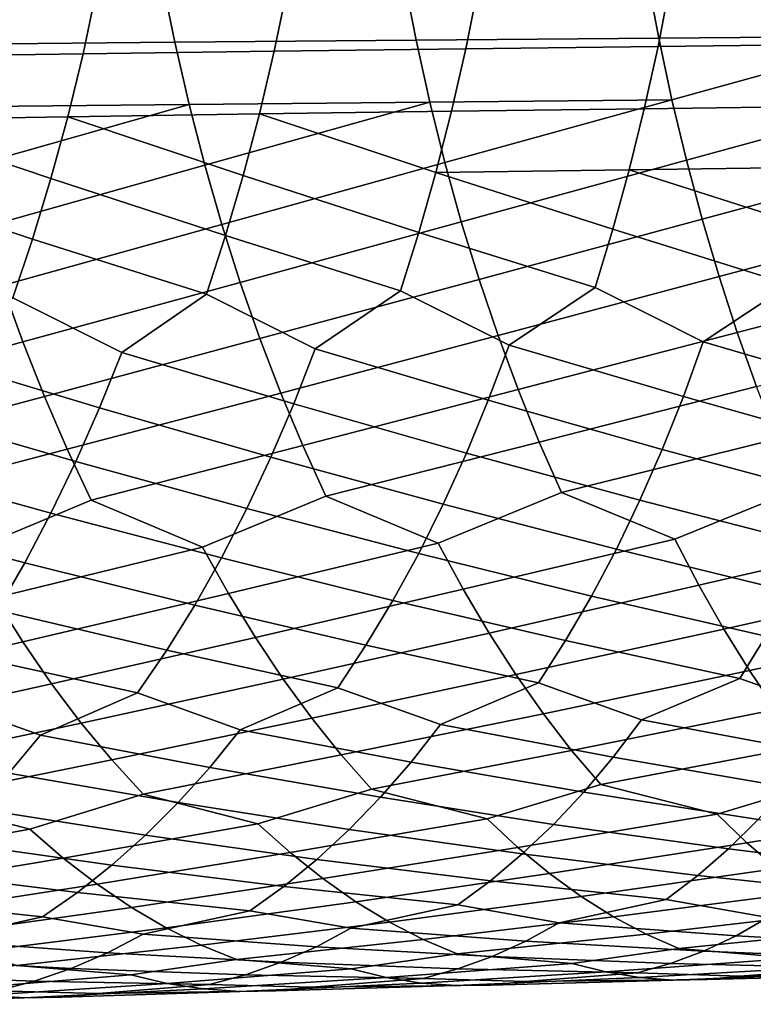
# Model space of a CAD drawing. Header units: metres. Extents: x -166 to 33, y -71 to 34.
# Tile 59 of 256: x -74.91 to -69.29, y -11.91 to -4.37. Entities that reach past the tile are written whole.
import ezdxf

# ---------------------------------------------------------------- set-up
doc = ezdxf.new("R2010")
doc.units = ezdxf.units.M
doc.layers.add('solid_12208131', color=7, linetype='CONTINUOUS')

msp = doc.modelspace()

# ---------------------------------------------------------------- linework, layer by layer
at = {"layer": 'solid_12208131'}
for points in [[(-73.722183, -4.538926, 259.479919), (-73.8209, -4.053721, 259.62674), (-75.665459, -4.069534, 259.282776), (-75.563194, -4.556586, 259.137207)], [(-71.87191, -4.522408, 259.78894), (-71.967003, -4.038929, 259.937042), (-73.8209, -4.053721, 259.62674), (-73.722183, -4.538926, 259.479919)], [(-70.012535, -4.507055, 260.063141), (-70.103935, -4.025177, 260.212524), (-71.967003, -4.038929, 259.937042), (-71.87191, -4.522408, 259.78894)], [(-68.144211, -4.492887, 260.301422), (-68.231827, -4.012482, 260.452057), (-70.103935, -4.025177, 260.212524), (-70.012535, -4.507055, 260.063141)], [(-68.453606, -4.070529, 241.539902), (-68.543083, -4.554416, 241.687347), (-70.017769, -4.570964, 241.371567), (-69.924438, -4.085272, 241.225525)], [(-74.321526, -4.135597, 240.094696), (-74.425926, -4.627431, 240.236496), (-75.888786, -4.648459, 239.79808), (-75.780846, -4.154344, 239.6577)], [(-72.858826, -4.117824, 240.502167), (-72.95961, -4.607492, 240.645386), (-74.425926, -4.627431, 240.236496), (-74.321526, -4.135597, 240.094696)], [(-71.393013, -4.101043, 240.879364), (-71.490105, -4.588663, 241.023987), (-72.95961, -4.607492, 240.645386), (-72.858826, -4.117824, 240.502167)], [(-69.924438, -4.085272, 241.225525), (-70.017769, -4.570964, 241.371567), (-71.490105, -4.588663, 241.023987), (-71.393013, -4.101043, 240.879364)], [(-71.766533, -4.996739, 259.623962), (-71.87191, -4.522408, 259.78894), (-73.722183, -4.538926, 259.479919), (-73.612762, -5.014933, 259.316345)], [(-69.911278, -4.979832, 259.896759), (-70.012535, -4.507055, 260.063141), (-71.87191, -4.522408, 259.78894), (-71.766533, -4.996739, 259.623962)], [(-69.911278, -4.979832, 259.896759), (-68.144211, -4.492887, 260.301422), (-70.012535, -4.507055, 260.063141)], [(-69.800407, -5.442622, 259.713806), (-68.047157, -4.964233, 260.133636), (-68.144211, -4.492887, 260.301422), (-69.911278, -4.979832, 259.896759)], [(-73.612762, -5.014933, 259.316345), (-73.722183, -4.538926, 259.479919), (-75.563194, -4.556586, 259.137207), (-75.449821, -5.034389, 258.975067)], [(-71.490105, -4.588663, 241.023987), (-71.599854, -5.067476, 241.184448), (-73.073456, -5.088336, 240.80423), (-72.95961, -4.607492, 240.645386)], [(-70.017769, -4.570964, 241.371567), (-70.123322, -5.047864, 241.533615), (-71.599854, -5.067476, 241.184448), (-71.490105, -4.588663, 241.023987)], [(-68.543083, -4.554416, 241.687347), (-68.644348, -5.029523, 241.850983), (-70.123322, -5.047864, 241.533615), (-70.017769, -4.570964, 241.371567)], [(-74.425926, -4.627431, 240.236496), (-74.5438, -5.110421, 240.393723), (-76.010605, -5.133708, 239.95369), (-75.888786, -4.648459, 239.79808)], [(-72.95961, -4.607492, 240.645386), (-73.073456, -5.088336, 240.80423), (-74.5438, -5.110421, 240.393723), (-74.425926, -4.627431, 240.236496)], [(-69.680206, -5.894565, 259.51474), (-67.940918, -5.425641, 259.949158), (-68.047157, -4.964233, 260.133636), (-69.800407, -5.442622, 259.713806)], [(-75.325623, -5.502048, 258.796753), (-73.612762, -5.014933, 259.316345), (-75.449821, -5.034389, 258.975067)], [(-75.19091, -5.958687, 258.602692), (-73.49292, -5.48085, 259.136505), (-73.612762, -5.014933, 259.316345), (-75.325623, -5.502048, 258.796753)], [(-73.49292, -5.48085, 259.136505), (-71.766533, -4.996739, 259.623962), (-73.612762, -5.014933, 259.316345)], [(-73.362946, -5.935809, 258.940765), (-71.651131, -5.461033, 259.442566), (-71.766533, -4.996739, 259.623962), (-73.49292, -5.48085, 259.136505)], [(-71.651131, -5.461033, 259.442566), (-69.911278, -4.979832, 259.896759), (-71.766533, -4.996739, 259.623962)], [(-70.123322, -5.047864, 241.533615), (-70.239044, -5.515097, 241.71167), (-71.720177, -5.536602, 241.360748), (-71.599854, -5.067476, 241.184448)], [(-71.525986, -5.914426, 259.245148), (-69.800407, -5.442622, 259.713806), (-69.911278, -4.979832, 259.896759), (-71.651131, -5.461033, 259.442566)], [(-68.644348, -5.029523, 241.850983), (-68.755371, -5.494979, 242.030762), (-70.239044, -5.515097, 241.71167), (-70.123322, -5.047864, 241.533615)], [(-76.010605, -5.133708, 239.95369), (-74.5438, -5.110421, 240.393723), (-74.673042, -5.58368, 240.566513)], [(-74.5438, -5.110421, 240.393723), (-73.198288, -5.559472, 240.978775), (-73.3339, -6.020055, 241.16861), (-74.673042, -5.58368, 240.566513)], [(-74.5438, -5.110421, 240.393723), (-73.073456, -5.088336, 240.80423), (-73.198288, -5.559472, 240.978775)], [(-73.073456, -5.088336, 240.80423), (-71.720177, -5.536602, 241.360748), (-71.850906, -5.9952, 241.552475), (-73.198288, -5.559472, 240.978775)], [(-73.073456, -5.088336, 240.80423), (-71.599854, -5.067476, 241.184448), (-71.720177, -5.536602, 241.360748)], [(-76.010605, -5.133708, 239.95369), (-74.673042, -5.58368, 240.566513), (-74.813446, -6.04636, 240.75444), (-76.144173, -5.609202, 240.124725)], [(-69.549568, -6.334786, 259.30014), (-67.825752, -5.876254, 259.748413), (-67.940918, -5.425641, 259.949158), (-69.680206, -5.894565, 259.51474)], [(-75.044594, -6.403417, 258.393616), (-73.362946, -5.935809, 258.940765), (-73.49292, -5.48085, 259.136505), (-75.19091, -5.958687, 258.602692)], [(-73.221748, -6.378923, 258.729828), (-71.525986, -5.914426, 259.245148), (-71.651131, -5.461033, 259.442566), (-73.362946, -5.935809, 258.940765)], [(-71.390015, -6.356037, 259.032379), (-69.680206, -5.894565, 259.51474), (-69.800407, -5.442622, 259.713806), (-71.525986, -5.914426, 259.245148)], [(-70.239044, -5.515097, 241.71167), (-68.755371, -5.494979, 242.030762), (-68.876007, -5.949945, 242.226242)], [(-73.198288, -5.559472, 240.978775), (-71.850906, -5.9952, 241.552475), (-71.991852, -6.442423, 241.759155), (-73.3339, -6.020055, 241.16861)], [(-71.720177, -5.536602, 241.360748), (-70.364784, -5.971821, 241.905273), (-70.500366, -6.417194, 242.113968), (-71.850906, -5.9952, 241.552475)], [(-71.720177, -5.536602, 241.360748), (-70.239044, -5.515097, 241.71167), (-70.364784, -5.971821, 241.905273)], [(-70.239044, -5.515097, 241.71167), (-68.876007, -5.949945, 242.226242), (-69.006104, -6.39358, 242.436951), (-70.364784, -5.971821, 241.905273)], [(-76.144173, -5.609202, 240.124725), (-74.813446, -6.04636, 240.75444), (-74.964798, -6.49761, 240.957047), (-76.289261, -6.074087, 240.310745)], [(-74.673042, -5.58368, 240.566513), (-73.3339, -6.020055, 241.16861), (-73.480103, -6.469238, 241.373245), (-74.813446, -6.04636, 240.75444)], [(-69.409821, -6.762439, 259.070343), (-67.700569, -6.315201, 259.532013), (-67.825752, -5.876254, 259.748413), (-69.549568, -6.334786, 259.30014)], [(-74.888023, -6.835379, 258.169769), (-73.221748, -6.378923, 258.729828), (-73.362946, -5.935809, 258.940765), (-75.044594, -6.403417, 258.393616)], [(-73.070671, -6.80934, 258.503998), (-71.390015, -6.356037, 259.032379), (-71.525986, -5.914426, 259.245148), (-73.221748, -6.378923, 258.729828)], [(-71.244545, -6.785016, 258.804565), (-69.549568, -6.334786, 259.30014), (-69.680206, -5.894565, 259.51474), (-71.390015, -6.356037, 259.032379)], [(-73.3339, -6.020055, 241.16861), (-71.991852, -6.442423, 241.759155), (-72.646019, -6.886909, 241.853149), (-73.480103, -6.469238, 241.373245)], [(-71.850906, -5.9952, 241.552475), (-70.500366, -6.417194, 242.113968), (-71.159721, -6.859459, 242.218369), (-71.991852, -6.442423, 241.759155)], [(-70.364784, -5.971821, 241.905273), (-69.006104, -6.39358, 242.436951), (-69.670395, -6.833701, 242.552414), (-70.500366, -6.417194, 242.113968)], [(-74.813446, -6.04636, 240.75444), (-73.480103, -6.469238, 241.373245), (-74.128883, -6.91602, 241.457504), (-74.964798, -6.49761, 240.957047)], [(-71.090363, -7.200511, 258.562042), (-69.409821, -6.762439, 259.070343), (-69.549568, -6.334786, 259.30014), (-71.244545, -6.785016, 258.804565)], [(-69.261734, -7.176672, 258.825714), (-67.566666, -6.741638, 259.300262), (-67.700569, -6.315201, 259.532013), (-69.409821, -6.762439, 259.070343)], [(-76.524689, -7.283018, 257.566742), (-74.888023, -6.835379, 258.169769), (-75.044594, -6.403417, 258.393616), (-76.696419, -6.863104, 257.802948)], [(-74.722015, -7.253716, 257.931427), (-73.070671, -6.80934, 258.503998), (-73.221748, -6.378923, 258.729828), (-74.888023, -6.835379, 258.169769)], [(-72.910515, -7.226203, 258.26358), (-71.244545, -6.785016, 258.804565), (-71.390015, -6.356037, 259.032379), (-73.070671, -6.80934, 258.503998)], [(-69.006104, -6.39358, 242.436951), (-68.17852, -6.809663, 242.854507), (-68.325119, -7.227109, 243.095337), (-69.670395, -6.833701, 242.552414)], [(-73.480103, -6.469238, 241.373245), (-72.646019, -6.886909, 241.853149), (-72.811066, -7.309506, 242.087051), (-74.128883, -6.91602, 241.457504)], [(-71.991852, -6.442423, 241.759155), (-71.159721, -6.859459, 242.218369), (-71.318748, -7.280235, 242.454605), (-72.646019, -6.886909, 241.853149)], [(-70.500366, -6.417194, 242.113968), (-69.670395, -6.833701, 242.552414), (-69.823273, -7.252759, 242.790955), (-71.159721, -6.859459, 242.218369)], [(-74.964798, -6.49761, 240.957047), (-74.128883, -6.91602, 241.457504), (-74.299835, -7.340539, 241.689072), (-75.608047, -6.946761, 241.032211)], [(-72.741653, -7.628654, 258.009003), (-71.090363, -7.200511, 258.562042), (-71.244545, -6.785016, 258.804565), (-72.910515, -7.226203, 258.26358)], [(-70.927826, -7.601665, 258.305237), (-69.261734, -7.176672, 258.825714), (-69.409821, -6.762439, 259.070343), (-71.090363, -7.200511, 258.562042)], [(-76.343552, -7.688365, 257.31662), (-74.722015, -7.253716, 257.931427), (-74.888023, -6.835379, 258.169769), (-76.524689, -7.283018, 257.566742)], [(-74.546959, -7.657565, 257.679108), (-72.910515, -7.226203, 258.26358), (-73.070671, -6.80934, 258.503998), (-74.722015, -7.253716, 257.931427)], [(-71.159721, -6.859459, 242.218369), (-69.823273, -7.252759, 242.790955), (-69.985298, -7.657943, 243.043289), (-71.318748, -7.280235, 242.454605)], [(-69.670395, -6.833701, 242.552414), (-68.325119, -7.227109, 243.095337), (-68.480499, -7.630708, 243.350098), (-69.823273, -7.252759, 242.790955)], [(-74.128883, -6.91602, 241.457504), (-72.811066, -7.309506, 242.087051), (-72.985939, -7.718168, 242.334503), (-74.299835, -7.340539, 241.689072)], [(-72.646019, -6.886909, 241.853149), (-71.318748, -7.280235, 242.454605), (-71.487267, -7.687109, 242.704498), (-72.811066, -7.309506, 242.087051)], [(-75.608047, -6.946761, 241.032211), (-74.299835, -7.340539, 241.689072), (-74.480934, -7.751088, 241.934067), (-75.784775, -7.373302, 241.261444)], [(-74.36319, -8.046066, 257.413177), (-72.741653, -7.628654, 258.009003), (-72.910515, -7.226203, 258.26358), (-74.546959, -7.657565, 257.679108)], [(-72.564423, -8.015837, 257.740723), (-70.927826, -7.601665, 258.305237), (-71.090363, -7.200511, 258.562042), (-72.741653, -7.628654, 258.009003)], [(-70.757271, -7.987628, 258.034637), (-69.105659, -7.576634, 258.566711), (-69.261734, -7.176672, 258.825714), (-70.927826, -7.601665, 258.305237)], [(-76.153374, -8.078279, 257.05304), (-74.546959, -7.657565, 257.679108), (-74.722015, -7.253716, 257.931427), (-76.343552, -7.688365, 257.31662)], [(-72.811066, -7.309506, 242.087051), (-71.487267, -7.687109, 242.704498), (-71.665192, -8.079227, 242.967606), (-72.985939, -7.718168, 242.334503)], [(-71.318748, -7.280235, 242.454605), (-69.985298, -7.657943, 243.043289), (-70.156395, -8.048407, 243.30896), (-71.487267, -7.687109, 242.704498)], [(-69.823273, -7.252759, 242.790955), (-68.480499, -7.630708, 243.350098), (-68.644615, -8.019612, 243.618301), (-69.985298, -7.657943, 243.043289)], [(-75.784775, -7.373302, 241.261444), (-74.480934, -7.751088, 241.934067), (-74.672089, -8.146807, 242.192017), (-75.971977, -7.785834, 241.503983)], [(-74.299835, -7.340539, 241.689072), (-72.985939, -7.718168, 242.334503), (-73.17054, -8.11204, 242.595032), (-74.480934, -7.751088, 241.934067)], [(-71.7033, -8.375612, 257.572754), (-70.757271, -7.987628, 258.034637), (-70.927826, -7.601665, 258.305237), (-72.564423, -8.015837, 257.740723)], [(-69.888603, -8.346891, 257.852936), (-68.941917, -7.961475, 258.293793), (-69.105659, -7.576634, 258.566711), (-70.757271, -7.987628, 258.034637)], [(-75.307663, -8.439482, 256.910034), (-74.36319, -8.046066, 257.413177), (-74.546959, -7.657565, 257.679108), (-76.153374, -8.078279, 257.05304)], [(-73.50972, -8.406488, 257.258087), (-72.564423, -8.015837, 257.740723), (-72.741653, -7.628654, 258.009003), (-74.36319, -8.046066, 257.413177)], [(-71.487267, -7.687109, 242.704498), (-70.156395, -8.048407, 243.30896), (-70.336487, -8.423295, 243.587463), (-71.665192, -8.079227, 242.967606)], [(-69.985298, -7.657943, 243.043289), (-68.644615, -8.019612, 243.618301), (-68.817413, -8.392975, 243.89946), (-70.156395, -8.048407, 243.30896)], [(-74.480934, -7.751088, 241.934067), (-73.17054, -8.11204, 242.595032), (-73.364777, -8.490262, 242.868149), (-74.672089, -8.146807, 242.192017)], [(-72.985939, -7.718168, 242.334503), (-71.665192, -8.079227, 242.967606), (-71.852425, -8.455737, 243.243423), (-73.17054, -8.11204, 242.595032)], [(-75.971977, -7.785834, 241.503983), (-74.672089, -8.146807, 242.192017), (-74.873177, -8.526833, 242.462433), (-76.16954, -8.183492, 241.759338)], [(-71.511597, -8.729345, 257.27771), (-69.888603, -8.346891, 257.852936), (-70.757271, -7.987628, 258.034637), (-71.7033, -8.375612, 257.572754)], [(-69.704353, -8.699594, 257.555267), (-68.065819, -8.320364, 258.097534), (-68.941917, -7.961475, 258.293793), (-69.888603, -8.346891, 257.852936)], [(-75.101509, -8.795547, 256.620239), (-73.50972, -8.406488, 257.258087), (-74.36319, -8.046066, 257.413177), (-75.307663, -8.439482, 256.910034)], [(-73.310722, -8.761343, 256.965668), (-71.7033, -8.375612, 257.572754), (-72.564423, -8.015837, 257.740723), (-73.50972, -8.406488, 257.258087)], [(-70.156395, -8.048407, 243.30896), (-68.817413, -8.392975, 243.89946), (-69.000259, -8.750067, 244.192749), (-70.336487, -8.423295, 243.587463)], [(-74.672089, -8.146807, 242.192017), (-73.364777, -8.490262, 242.868149), (-73.570015, -8.852105, 243.152939), (-74.873177, -8.526833, 242.462433)], [(-73.17054, -8.11204, 242.595032), (-71.852425, -8.455737, 243.243423), (-72.050369, -8.815907, 243.531052), (-73.364777, -8.490262, 242.868149)], [(-71.665192, -8.079227, 242.967606), (-70.336487, -8.423295, 243.587463), (-70.526962, -8.781881, 243.87793), (-71.852425, -8.455737, 243.243423)], [(-76.16954, -8.183492, 241.759338), (-74.873177, -8.526833, 242.462433), (-75.085571, -8.890435, 242.744354), (-76.377342, -8.565412, 242.027069)], [(-71.312935, -9.065631, 256.970459), (-69.704353, -8.699594, 257.555267), (-69.888603, -8.346891, 257.852936), (-71.511597, -8.729345, 257.27771)], [(-69.513458, -9.034931, 257.2453), (-67.889183, -8.67213, 257.797272), (-68.065819, -8.320364, 258.097534), (-69.704353, -8.699594, 257.555267)], [(-74.887787, -9.133987, 256.318451), (-73.310722, -8.761343, 256.965668), (-73.50972, -8.406488, 257.258087), (-75.101509, -8.795547, 256.620239)], [(-73.104446, -9.098663, 256.661163), (-71.511597, -8.729345, 257.27771), (-71.7033, -8.375612, 257.572754), (-73.310722, -8.761343, 256.965668)], [(-70.336487, -8.423295, 243.587463), (-69.000259, -8.750067, 244.192749), (-69.191437, -9.090267, 244.497772), (-70.526962, -8.781881, 243.87793)], [(-73.364777, -8.490262, 242.868149), (-72.050369, -8.815907, 243.531052), (-72.25721, -9.159108, 243.8302), (-73.570015, -8.852105, 243.152939)], [(-71.852425, -8.455737, 243.243423), (-70.526962, -8.781881, 243.87793), (-70.726059, -9.123539, 244.180023), (-72.050369, -8.815907, 243.531052)], [(-74.873177, -8.526833, 242.462433), (-73.570015, -8.852105, 243.152939), (-73.784447, -9.196934, 243.449112), (-75.085571, -8.890435, 242.744354)], [(-69.316376, -9.352343, 256.923706), (-67.70623, -9.006606, 257.484619), (-67.889183, -8.67213, 257.797272), (-69.513458, -9.034931, 257.2453)], [(-72.891388, -9.417887, 256.345184), (-71.312935, -9.065631, 256.970459), (-71.511597, -8.729345, 257.27771), (-73.104446, -9.098663, 256.661163)], [(-71.10778, -9.383907, 256.651672), (-69.513458, -9.034931, 257.2453), (-69.704353, -8.699594, 257.555267), (-71.312935, -9.065631, 256.970459)], [(-76.434341, -9.492921, 255.633118), (-74.887787, -9.133987, 256.318451), (-75.101509, -8.795547, 256.620239), (-76.662727, -9.171562, 255.94342)], [(-74.666985, -9.454239, 256.005341), (-73.104446, -9.098663, 256.661163), (-73.310722, -8.761343, 256.965668), (-74.887787, -9.133987, 256.318451)], [(-72.050369, -8.815907, 243.531052), (-70.726059, -9.123539, 244.180023), (-70.933311, -9.447685, 244.493103), (-72.25721, -9.159108, 243.8302)], [(-70.526962, -8.781881, 243.87793), (-69.191437, -9.090267, 244.497772), (-69.390495, -9.412996, 244.813873), (-70.726059, -9.123539, 244.180023)], [(-75.085571, -8.890435, 242.744354), (-73.784447, -9.196934, 243.449112), (-74.007568, -9.524157, 243.756073), (-75.307442, -9.236974, 243.037582)], [(-73.570015, -8.852105, 243.152939), (-72.25721, -9.159108, 243.8302), (-72.472481, -9.484753, 244.140213), (-73.784447, -9.196934, 243.449112)], [(-70.896622, -9.683619, 256.321991), (-69.316376, -9.352343, 256.923706), (-69.513458, -9.034931, 257.2453), (-71.10778, -9.383907, 256.651672)], [(-69.113579, -9.651274, 256.591095), (-67.517387, -9.323236, 257.160217), (-67.70623, -9.006606, 257.484619), (-69.316376, -9.352343, 256.923706)], [(-74.439621, -9.755742, 255.681503), (-72.891388, -9.417887, 256.345184), (-73.104446, -9.098663, 256.661163), (-74.666985, -9.454239, 256.005341)], [(-72.672043, -9.718456, 256.018433), (-71.10778, -9.383907, 256.651672), (-71.312935, -9.065631, 256.970459), (-72.891388, -9.417887, 256.345184)], [(-70.726059, -9.123539, 244.180023), (-69.390495, -9.412996, 244.813873), (-70.145073, -9.730119, 245.029785), (-70.933311, -9.447685, 244.493103)], [(-69.191437, -9.090267, 244.497772), (-67.844475, -9.380729, 245.101746), (-68.60173, -9.695886, 245.330612), (-69.390495, -9.412996, 244.813873)], [(-76.19912, -9.795433, 255.312225), (-74.666985, -9.454239, 256.005341), (-74.887787, -9.133987, 256.318451), (-76.434341, -9.492921, 255.633118)], [(-73.784447, -9.196934, 243.449112), (-72.472481, -9.484753, 244.140213), (-73.220833, -9.805897, 244.332275), (-74.007568, -9.524157, 243.756073)], [(-72.25721, -9.159108, 243.8302), (-70.933311, -9.447685, 244.493103), (-71.684921, -9.766804, 244.696732), (-72.472481, -9.484753, 244.140213)], [(-75.307442, -9.236974, 243.037582), (-74.007568, -9.524157, 243.756073), (-74.752434, -9.847354, 243.93721), (-75.538246, -9.565852, 243.341461)], [(-70.679825, -9.964209, 255.982086), (-69.113579, -9.651274, 256.591095), (-69.316376, -9.352343, 256.923706), (-70.896622, -9.683619, 256.321991)], [(-74.206093, -10.037938, 255.347656), (-72.672043, -9.718456, 256.018433), (-72.891388, -9.417887, 256.345184), (-74.439621, -9.755742, 255.681503)], [(-72.4468, -9.999814, 255.681564), (-70.896622, -9.683619, 256.321991), (-71.10778, -9.383907, 256.651672), (-72.672043, -9.718456, 256.018433)], [(-69.390495, -9.412996, 244.813873), (-68.60173, -9.695886, 245.330612), (-68.810074, -9.981119, 245.668884), (-70.145073, -9.730119, 245.029785)], [(-75.957481, -10.078538, 254.9814), (-74.439621, -9.755742, 255.681503), (-74.666985, -9.454239, 256.005341), (-76.19912, -9.795433, 255.312225)], [(-72.472481, -9.484753, 244.140213), (-71.684921, -9.766804, 244.696732), (-71.910576, -10.054651, 245.02861), (-73.220833, -9.805897, 244.332275)], [(-70.933311, -9.447685, 244.493103), (-70.145073, -9.730119, 245.029785), (-70.362167, -10.016623, 245.364868), (-71.684921, -9.766804, 244.696732)], [(-75.538246, -9.565852, 243.341461), (-74.752434, -9.847354, 243.93721), (-74.994682, -10.138098, 244.262634), (-76.279427, -9.891132, 243.512375)], [(-74.007568, -9.524157, 243.756073), (-73.220833, -9.805897, 244.332275), (-73.454872, -10.095158, 244.660919), (-74.752434, -9.847354, 243.93721)], [(-70.456612, -10.225099, 255.632828), (-68.905418, -9.931169, 256.248199), (-69.113579, -9.651274, 256.591095), (-70.679825, -9.964209, 255.982086)], [(-73.96563, -10.300242, 255.004669), (-72.4468, -9.999814, 255.681564), (-72.672043, -9.718456, 256.018433), (-74.206093, -10.037938, 255.347656)], [(-72.214867, -10.261377, 255.335434), (-70.679825, -9.964209, 255.982086), (-70.896622, -9.683619, 256.321991), (-72.4468, -9.999814, 255.681564)], [(-70.145073, -9.730119, 245.029785), (-68.810074, -9.981119, 245.668884), (-69.026421, -10.247188, 246.016037), (-70.362167, -10.016623, 245.364868)], [(-75.708656, -10.341647, 254.641571), (-74.206093, -10.037938, 255.347656), (-74.439621, -9.755742, 255.681503), (-75.957481, -10.078538, 254.9814)], [(-73.220833, -9.805897, 244.332275), (-71.910576, -10.054651, 245.02861), (-72.144691, -10.32324, 245.369141), (-73.454872, -10.095158, 244.660919)], [(-71.684921, -9.766804, 244.696732), (-70.362167, -10.016623, 245.364868), (-70.587494, -10.283918, 245.708725), (-71.910576, -10.054651, 245.02861)], [(-74.752434, -9.847354, 243.93721), (-73.454872, -10.095158, 244.660919), (-73.697586, -10.365106, 244.998123), (-74.994682, -10.138098, 244.262634)], [(-69.565552, -10.452526, 255.376953), (-68.691093, -10.191451, 255.895813), (-68.905418, -9.931169, 256.248199), (-70.456612, -10.225099, 255.632828)], [(-73.084671, -10.527398, 254.776382), (-72.214867, -10.261377, 255.335434), (-72.4468, -9.999814, 255.681564), (-73.96563, -10.300242, 255.004669)], [(-71.328766, -10.488613, 255.09375), (-70.456612, -10.225099, 255.632828), (-70.679825, -9.964209, 255.982086), (-72.214867, -10.261377, 255.335434)], [(-70.362167, -10.016623, 245.364868), (-69.026421, -10.247188, 246.016037), (-69.249352, -10.493483, 246.371613), (-70.587494, -10.283918, 245.708725)], [(-74.833015, -10.568834, 254.425858), (-73.96563, -10.300242, 255.004669), (-74.206093, -10.037938, 255.347656), (-75.708656, -10.341647, 254.641571)], [(-73.454872, -10.095158, 244.660919), (-72.144691, -10.32324, 245.369141), (-72.385788, -10.571948, 245.717926), (-73.697586, -10.365106, 244.998123)], [(-71.910576, -10.054651, 245.02861), (-70.587494, -10.283918, 245.708725), (-70.819611, -10.531389, 246.060913), (-72.144691, -10.32324, 245.369141)], [(-74.994682, -10.138098, 244.262634), (-73.697586, -10.365106, 244.998123), (-73.947479, -10.615112, 245.343491), (-75.245827, -10.40947, 244.596481)], [(-71.091484, -10.708817, 254.729294), (-69.565552, -10.452526, 255.376953), (-70.456612, -10.225099, 255.632828), (-71.328766, -10.488613, 255.09375)], [(-69.33757, -10.672257, 255.009201), (-67.795265, -10.419187, 255.624954), (-68.691093, -10.191451, 255.895813), (-69.565552, -10.452526, 255.376953)], [(-74.577713, -10.790153, 254.068054), (-73.084671, -10.527398, 254.776382), (-73.96563, -10.300242, 255.004669), (-74.833015, -10.568834, 254.425858)], [(-72.83828, -10.748131, 254.415237), (-71.328766, -10.488613, 255.09375), (-72.214867, -10.261377, 255.335434), (-73.084671, -10.527398, 254.776382)], [(-72.144691, -10.32324, 245.369141), (-70.819611, -10.531389, 246.060913), (-71.058136, -10.758442, 246.420776), (-72.385788, -10.571948, 245.717926)], [(-70.587494, -10.283918, 245.708725), (-69.249352, -10.493483, 246.371613), (-69.478508, -10.719414, 246.734924), (-70.819611, -10.531389, 246.060913)], [(-76.309494, -10.834832, 253.688751), (-74.833015, -10.568834, 254.425858), (-75.708656, -10.341647, 254.641571), (-76.57354, -10.612873, 254.043259)], [(-75.245827, -10.40947, 244.596481), (-73.947479, -10.615112, 245.343491), (-74.204147, -10.844576, 245.696381), (-75.504333, -10.660834, 244.938446)], [(-73.697586, -10.365106, 244.998123), (-72.385788, -10.571948, 245.717926), (-72.633484, -10.800179, 246.07431), (-73.947479, -10.615112, 245.343491)], [(-70.850655, -10.907652, 254.357239), (-69.33757, -10.672257, 255.009201), (-69.565552, -10.452526, 255.376953), (-71.091484, -10.708817, 254.729294)], [(-69.106247, -10.870711, 254.633774), (-67.576782, -10.638503, 255.253937), (-67.795265, -10.419187, 255.624954), (-69.33757, -10.672257, 255.009201)], [(-74.318451, -10.989904, 253.702774), (-72.83828, -10.748131, 254.415237), (-73.084671, -10.527398, 254.776382), (-74.577713, -10.790153, 254.068054)], [(-72.588142, -10.947399, 254.04657), (-71.091484, -10.708817, 254.729294), (-71.328766, -10.488613, 255.09375), (-72.83828, -10.748131, 254.415237)], [(-70.819611, -10.531389, 246.060913), (-69.478508, -10.719414, 246.734924), (-69.713623, -10.924396, 247.105286), (-71.058136, -10.758442, 246.420776)], [(-69.249352, -10.493483, 246.371613), (-67.89502, -10.683145, 247.015884), (-68.120392, -10.887116, 247.38974), (-69.478508, -10.719414, 246.734924)], [(-76.041306, -11.035117, 253.326859), (-74.577713, -10.790153, 254.068054), (-74.833015, -10.568834, 254.425858), (-76.309494, -10.834832, 253.688751)], [(-73.947479, -10.615112, 245.343491), (-72.633484, -10.800179, 246.07431), (-72.887451, -11.007336, 246.437607), (-74.204147, -10.844576, 245.696381)], [(-72.385788, -10.571948, 245.717926), (-71.058136, -10.758442, 246.420776), (-71.30278, -10.964485, 246.787613), (-72.633484, -10.800179, 246.07431)], [(-75.504333, -10.660834, 244.938446), (-74.204147, -10.844576, 245.696381), (-74.467247, -11.052898, 246.056122), (-75.769791, -10.891586, 245.287842)], [(-72.334686, -11.124797, 253.671066), (-70.850655, -10.907652, 254.357239), (-71.091484, -10.708817, 254.729294), (-72.588142, -10.947399, 254.04657)], [(-70.606697, -11.084712, 253.978302), (-69.106247, -10.870711, 254.633774), (-69.33757, -10.672257, 255.009201), (-70.850655, -10.907652, 254.357239)], [(-74.055695, -11.167685, 253.330734), (-72.588142, -10.947399, 254.04657), (-72.83828, -10.748131, 254.415237), (-74.318451, -10.989904, 253.702774)], [(-71.058136, -10.758442, 246.420776), (-69.713623, -10.924396, 247.105286), (-69.954376, -11.107991, 247.481964), (-71.30278, -10.964485, 246.787613)], [(-69.478508, -10.719414, 246.734924), (-68.120392, -10.887116, 247.38974), (-68.351257, -11.069758, 247.769989), (-69.713623, -10.924396, 247.105286)], [(-75.76944, -11.213324, 252.958282), (-74.318451, -10.989904, 253.702774), (-74.577713, -10.790153, 254.068054), (-76.041306, -11.035117, 253.326859)], [(-74.204147, -10.844576, 245.696381), (-72.887451, -11.007336, 246.437607), (-73.147354, -11.192978, 246.807083), (-74.467247, -11.052898, 246.056122)], [(-72.633484, -10.800179, 246.07431), (-71.30278, -10.964485, 246.787613), (-71.553215, -11.149081, 247.160706), (-72.887451, -11.007336, 246.437607)], [(-75.769791, -10.891586, 245.287842), (-74.467247, -11.052898, 246.056122), (-74.736427, -11.239631, 246.421982), (-76.04184, -11.101122, 245.644028)], [(-72.077568, -11.280113, 253.289673), (-70.606697, -11.084712, 253.978302), (-70.850655, -10.907652, 254.357239), (-72.334686, -11.124797, 253.671066)], [(-70.359253, -11.239788, 253.593384), (-68.871994, -11.047481, 254.251404), (-69.106247, -10.870711, 254.633774), (-70.606697, -11.084712, 253.978302)], [(-69.713623, -10.924396, 247.105286), (-68.351257, -11.069758, 247.769989), (-69.174927, -11.244739, 248.053543), (-69.954376, -11.107991, 247.481964)], [(-75.493568, -11.369239, 252.583969), (-74.055695, -11.167685, 253.330734), (-74.318451, -10.989904, 253.702774), (-75.76944, -11.213324, 252.958282)], [(-73.789101, -11.32328, 252.952881), (-72.334686, -11.124797, 253.671066), (-72.588142, -10.947399, 254.04657), (-74.055695, -11.167685, 253.330734)], [(-72.887451, -11.007336, 246.437607), (-71.553215, -11.149081, 247.160706), (-72.372551, -11.327415, 247.417496), (-73.147354, -11.192978, 246.807083)], [(-71.30278, -10.964485, 246.787613), (-69.954376, -11.107991, 247.481964), (-70.776031, -11.284656, 247.751785), (-71.553215, -11.149081, 247.160706)], [(-74.467247, -11.052898, 246.056122), (-73.147354, -11.192978, 246.807083), (-73.964096, -11.372968, 247.051544), (-74.736427, -11.239631, 246.421982)], [(-71.818405, -11.413204, 252.902969), (-70.359253, -11.239788, 253.593384), (-70.606697, -11.084712, 253.978302), (-72.077568, -11.280113, 253.289673)], [(-70.109917, -11.372731, 253.203094), (-68.634422, -11.202355, 253.862991), (-68.871994, -11.047481, 254.251404), (-70.359253, -11.239788, 253.593384)], [(-76.04184, -11.101122, 245.644028), (-74.736427, -11.239631, 246.421982), (-75.550323, -11.421263, 246.654831), (-76.320091, -11.28899, 246.006287)], [(-73.520317, -11.456553, 252.569748), (-72.077568, -11.280113, 253.289673), (-72.334686, -11.124797, 253.671066), (-73.789101, -11.32328, 252.952881)], [(-71.553215, -11.149081, 247.160706), (-70.776031, -11.284656, 247.751785), (-71.030952, -11.425091, 248.137283), (-72.372551, -11.327415, 247.417496)], [(-69.954376, -11.107991, 247.481964), (-69.174927, -11.244739, 248.053543), (-69.419861, -11.384335, 248.442734), (-70.776031, -11.284656, 247.751785)], [(-74.736427, -11.239631, 246.421982), (-73.964096, -11.372968, 247.051544), (-74.238358, -11.515185, 247.429672), (-75.550323, -11.421263, 246.654831)], [(-75.215363, -11.502728, 252.204422), (-73.789101, -11.32328, 252.952881), (-74.055695, -11.167685, 253.330734), (-75.493568, -11.369239, 252.583969)], [(-73.147354, -11.192978, 246.807083), (-72.372551, -11.327415, 247.417496), (-72.637245, -11.468724, 247.799316), (-73.964096, -11.372968, 247.051544)], [(-71.557739, -11.523904, 252.511703), (-70.109917, -11.372731, 253.203094), (-70.359253, -11.239788, 253.593384), (-71.818405, -11.413204, 252.902969)], [(-69.859207, -11.483374, 252.808228), (-68.395126, -11.335185, 253.469162), (-68.634422, -11.202355, 253.862991), (-70.109917, -11.372731, 253.203094)], [(-73.249901, -11.567338, 252.182114), (-71.818405, -11.413204, 252.902969), (-72.077568, -11.280113, 253.289673), (-73.520317, -11.456553, 252.569748)], [(-70.776031, -11.284656, 247.751785), (-69.419861, -11.384335, 248.442734), (-69.668961, -11.501885, 248.835907), (-71.030952, -11.425091, 248.137283)], [(-69.174927, -11.244739, 248.053543), (-67.804352, -11.346509, 248.714737), (-68.043159, -11.46332, 249.111588), (-69.419861, -11.384335, 248.442734)], [(-74.935402, -11.613626, 251.820419), (-73.520317, -11.456553, 252.569748), (-73.789101, -11.32328, 252.952881), (-75.215363, -11.502728, 252.204422)], [(-73.964096, -11.372968, 247.051544), (-72.637245, -11.468724, 247.799316), (-72.906265, -11.587845, 248.185059), (-74.238358, -11.515185, 247.429672)], [(-72.372551, -11.327415, 247.417496), (-71.030952, -11.425091, 248.137283), (-71.290123, -11.543411, 248.526764), (-72.637245, -11.468724, 247.799316)], [(-70.675858, -11.596807, 252.228271), (-69.859207, -11.483374, 252.808228), (-70.109917, -11.372731, 253.203094), (-71.557739, -11.523904, 252.511703)], [(-68.974274, -11.557155, 252.510437), (-68.154587, -11.445799, 253.070694), (-68.395126, -11.335185, 253.469162), (-69.859207, -11.483374, 252.808228)], [(-69.419861, -11.384335, 248.442734), (-68.043159, -11.46332, 249.111588), (-68.285629, -11.55792, 249.511673), (-69.668961, -11.501885, 248.835907)], [(-75.550323, -11.421263, 246.654831), (-74.238358, -11.515185, 247.429672), (-74.517036, -11.635134, 247.811676), (-75.833961, -11.564422, 247.029251)], [(-74.060318, -11.685013, 251.563385), (-73.249901, -11.567338, 252.182114), (-73.520317, -11.456553, 252.569748), (-74.935402, -11.613626, 251.820419)], [(-72.371307, -11.639444, 251.912262), (-71.557739, -11.523904, 252.511703), (-71.818405, -11.413204, 252.902969), (-73.249901, -11.567338, 252.182114)], [(-71.030952, -11.425091, 248.137283), (-69.668961, -11.501885, 248.835907), (-69.921791, -11.597159, 249.232285), (-71.290123, -11.543411, 248.526764)], [(-74.238358, -11.515185, 247.429672), (-72.906265, -11.587845, 248.185059), (-73.179153, -11.684539, 248.573944), (-74.517036, -11.635134, 247.811676)], [(-72.637245, -11.468724, 247.799316), (-71.290123, -11.543411, 248.526764), (-71.553085, -11.639383, 248.919403), (-72.906265, -11.587845, 248.185059)], [(-72.102661, -11.704788, 251.516617), (-70.675858, -11.596807, 252.228271), (-71.557739, -11.523904, 252.511703), (-72.371307, -11.639444, 251.912262)], [(-70.417305, -11.662261, 251.828903), (-68.974274, -11.557155, 252.510437), (-69.859207, -11.483374, 252.808228), (-70.675858, -11.596807, 252.228271)], [(-69.668961, -11.501885, 248.835907), (-68.285629, -11.55792, 249.511673), (-68.531349, -11.63008, 249.914215), (-69.921791, -11.597159, 249.232285)], [(-75.833961, -11.564422, 247.029251), (-74.517036, -11.635134, 247.811676), (-74.799629, -11.732574, 248.196808), (-76.122086, -11.685226, 247.407532)], [(-75.454376, -11.798634, 250.794434), (-74.060318, -11.685013, 251.563385), (-74.935402, -11.613626, 251.820419), (-75.742592, -11.733459, 251.182617)], [(-73.781792, -11.750263, 251.171478), (-72.371307, -11.639444, 251.912262), (-73.249901, -11.567338, 252.182114), (-74.060318, -11.685013, 251.563385)], [(-72.906265, -11.587845, 248.185059), (-71.553085, -11.639383, 248.919403), (-71.819382, -11.712772, 249.314438), (-73.179153, -11.684539, 248.573944)], [(-71.833817, -11.747178, 251.118805), (-70.417305, -11.662261, 251.828903), (-70.675858, -11.596807, 252.228271), (-72.102661, -11.704788, 251.516617)], [(-71.290123, -11.543411, 248.526764), (-69.921791, -11.597159, 249.232285), (-70.17791, -11.669925, 249.631088), (-71.553085, -11.639383, 248.919403)], [(-70.158638, -11.704851, 251.427353), (-68.726044, -11.622735, 252.107391), (-68.974274, -11.557155, 252.510437), (-70.417305, -11.662261, 251.828903)], [(-69.921791, -11.597159, 249.232285), (-68.531349, -11.63008, 249.914215), (-69.389862, -11.694068, 250.216858), (-70.17791, -11.669925, 249.631088)], [(-76.122086, -11.685226, 247.407532), (-74.799629, -11.732574, 248.196808), (-75.085648, -11.807261, 248.584274), (-76.414192, -11.783434, 247.788895)], [(-75.165817, -11.840656, 250.404144), (-73.781792, -11.750263, 251.171478), (-74.060318, -11.685013, 251.563385), (-75.454376, -11.798634, 250.794434)], [(-74.517036, -11.635134, 247.811676), (-73.179153, -11.684539, 248.573944), (-73.455414, -11.758569, 248.965195), (-74.799629, -11.732574, 248.196808)], [(-73.502983, -11.792464, 250.77742), (-72.102661, -11.704788, 251.516617), (-72.371307, -11.639444, 251.912262), (-73.781792, -11.750263, 251.171478)], [(-73.179153, -11.684539, 248.573944), (-71.819382, -11.712772, 249.314438), (-72.673317, -11.779452, 249.589493), (-73.455414, -11.758569, 248.965195)], [(-71.565826, -11.766465, 250.719513), (-70.158638, -11.704851, 251.427353), (-70.417305, -11.662261, 251.828903), (-71.833817, -11.747178, 251.118805)], [(-71.553085, -11.639383, 248.919403), (-70.17791, -11.669925, 249.631088), (-71.034271, -11.735282, 249.919571), (-71.819382, -11.712772, 249.314438)], [(-70.17791, -11.669925, 249.631088), (-69.389862, -11.694068, 250.216858), (-69.644478, -11.720823, 250.620544), (-71.034271, -11.735282, 249.919571)], [(-69.900879, -11.724425, 251.024307), (-68.47776, -11.665537, 251.702118), (-68.726044, -11.622735, 252.107391), (-70.158638, -11.704851, 251.427353)], [(-69.644478, -11.720823, 250.620544), (-68.230453, -11.685403, 251.295334), (-68.47776, -11.665537, 251.702118), (-69.900879, -11.724425, 251.024307)], [(-69.389862, -11.694068, 250.216858), (-67.984543, -11.682172, 250.887848), (-68.230453, -11.685403, 251.295334), (-69.644478, -11.720823, 250.620544)], [(-68.531349, -11.63008, 249.914215), (-67.740425, -11.655864, 250.480438), (-67.984543, -11.682172, 250.887848), (-69.389862, -11.694068, 250.216858)], [(-74.878014, -11.859385, 250.01239), (-73.502983, -11.792464, 250.77742), (-73.781792, -11.750263, 251.171478), (-75.165817, -11.840656, 250.404144)], [(-74.799629, -11.732574, 248.196808), (-73.455414, -11.758569, 248.965195), (-74.306656, -11.826529, 249.227554), (-75.085648, -11.807261, 248.584274)], [(-73.455414, -11.758569, 248.965195), (-72.673317, -11.779452, 249.589493), (-72.94828, -11.807122, 249.985657), (-74.306656, -11.826529, 249.227554)], [(-73.224983, -11.811469, 250.381897), (-71.833817, -11.747178, 251.118805), (-72.102661, -11.704788, 251.516617), (-73.502983, -11.792464, 250.77742)], [(-72.94828, -11.807122, 249.985657), (-71.565826, -11.766465, 250.719513), (-71.833817, -11.747178, 251.118805), (-73.224983, -11.811469, 250.381897)], [(-72.673317, -11.779452, 249.589493), (-71.299171, -11.762491, 250.319504), (-71.565826, -11.766465, 250.719513), (-72.94828, -11.807122, 249.985657)], [(-71.819382, -11.712772, 249.314438), (-71.034271, -11.735282, 249.919571), (-71.299171, -11.762491, 250.319504), (-72.673317, -11.779452, 249.589493)], [(-71.299171, -11.762491, 250.319504), (-69.900879, -11.724425, 251.024307), (-70.158638, -11.704851, 251.427353), (-71.565826, -11.766465, 250.719513)], [(-71.034271, -11.735282, 249.919571), (-69.644478, -11.720823, 250.620544), (-69.900879, -11.724425, 251.024307), (-71.299171, -11.762491, 250.319504)], [(-76.228416, -11.905066, 249.223251), (-74.878014, -11.859385, 250.01239), (-75.165817, -11.840656, 250.404144), (-76.52459, -11.910159, 249.611938)], [(-75.085648, -11.807261, 248.584274), (-74.306656, -11.826529, 249.227554), (-74.591469, -11.854666, 249.619934), (-75.93396, -11.876457, 248.834656)], [(-74.591469, -11.854666, 249.619934), (-73.224983, -11.811469, 250.381897), (-73.502983, -11.792464, 250.77742), (-74.878014, -11.859385, 250.01239)], [(-74.306656, -11.826529, 249.227554), (-72.94828, -11.807122, 249.985657), (-73.224983, -11.811469, 250.381897), (-74.591469, -11.854666, 249.619934)], [(-75.93396, -11.876457, 248.834656), (-74.591469, -11.854666, 249.619934), (-74.878014, -11.859385, 250.01239), (-76.228416, -11.905066, 249.223251)]]:
    msp.add_3dface(points, dxfattribs=at)

doc.saveas('drawing.dxf')
